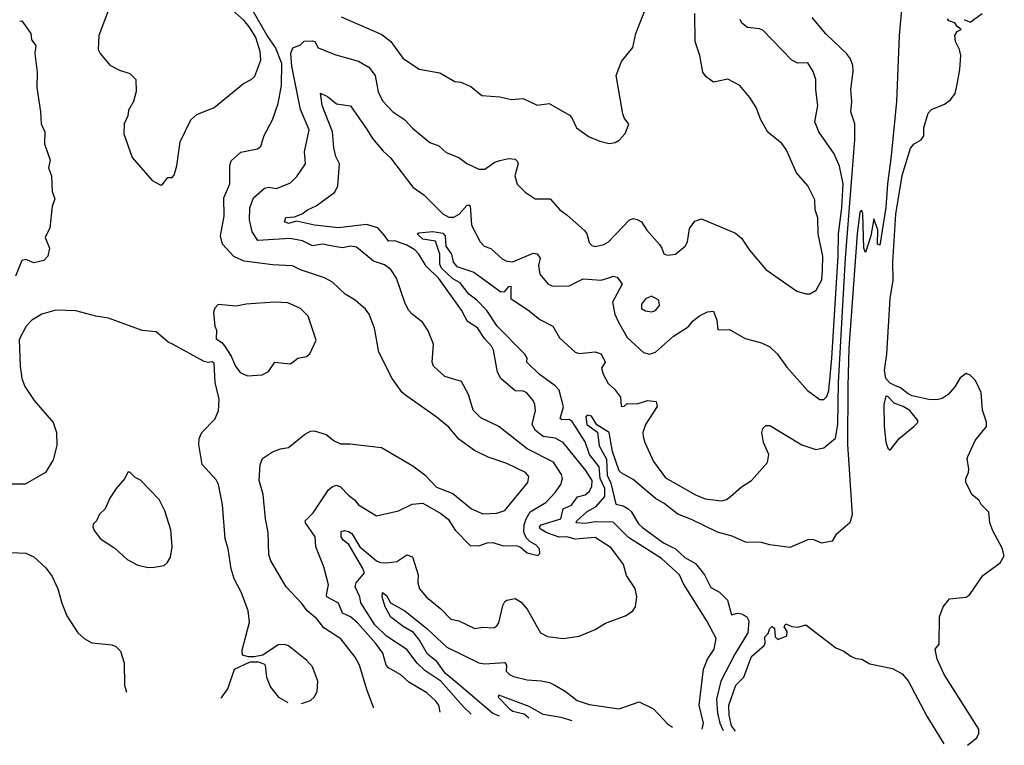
# Model space of a CAD drawing. Extents: x 1246230 to 1426786, y 660032 to 763141.
# Tile 101 of 256: x 1327305 to 1332215, y 665305 to 668924. Entities that reach past the tile are written whole.
import ezdxf

# ---------------------------------------------------------------- set-up
doc = ezdxf.new("R2010")
doc.units = 0

msp = doc.modelspace()

# ---------------------------------------------------------------- linework, layer by layer
at = {"layer": '0CON10XD'}
for points in [[(1331706.5, 669033.5), (1331691.2, 668845), (1331676.7, 668515), (1331650.8, 668245), (1331632.5, 668105), (1331625, 667987.5), (1331595, 667800), (1331582.5, 667805), (1331583.8, 667875), (1331565, 667930), (1331550, 667845), (1331523, 667763), (1331514, 667785), (1331510, 667955), (1331505, 667972.5), (1331494.5, 667964.5), (1331480.6, 667855), (1331440.2, 667285), (1331434.1, 667095), (1331433.5, 666805), (1331455.9, 666454.1), (1331445, 666413.8), (1331375, 666354), (1331357.1, 666322.9), (1331305, 666313.1), (1331265, 666329.5), (1331238.7, 666331.3), (1331145, 666291.2), (1331045, 666304.2), (1331005, 666315.8), (1330925, 666318.6), (1330857.3, 666347.3), (1330785, 666367.9), (1330655, 666431.7), (1330587.1, 666457.1), (1330518.9, 666511.1), (1330475, 666535.7), (1330365, 666631.2), (1330305, 666663.1), (1330295, 666674.4), (1330260.7, 666770.7), (1330243.8, 666865), (1330182.4, 666902.4), (1330156.5, 666946.5), (1330135, 666950.8), (1330127.7, 666942.3), (1330132.6, 666905), (1330186.8, 666866.8), (1330195, 666798.9), (1330231.6, 666731.6), (1330235, 666651.9), (1330252.2, 666612.2), (1330277.3, 666507.3), (1330315, 666499.4), (1330339.2, 666485), (1330355, 666471.6), (1330390.2, 666410.2), (1330410.3, 666390.3), (1330515, 666314.8), (1330575.2, 666285), (1330621.8, 666241.8), (1330675, 666211.3), (1330695, 666185.8), (1330720.7, 666155), (1330752.2, 666092.2), (1330795, 666068.9), (1330835, 666028.6), (1330855, 665956.2), (1330885, 665964), (1330905, 665960.7), (1330930.4, 665945), (1330940.8, 665925), (1330935.7, 665865), (1330871.1, 665758.9), (1330801.6, 665625), (1330779, 665535), (1330784, 665465), (1330796.1, 665415), (1330811.3, 665381.3), (1330812.8, 665379.4)], [(1327755.9, 668994.1), (1327700, 668845), (1327695.7, 668775.7), (1327705.7, 668755.7), (1327755, 668696.7), (1327802.3, 668672.3), (1327855, 668656.2), (1327883.8, 668625), (1327886.7, 668565), (1327873.3, 668515), (1327848.3, 668471.7), (1327844, 668445), (1327825.9, 668404.1), (1327824, 668355), (1327865.9, 668235.9), (1327965, 668122.5), (1328005, 668100), (1328015, 668100), (1328043.6, 668136.4), (1328065, 668137.5), (1328075, 668147.5), (1328088, 668195), (1328105.5, 668315), (1328157.8, 668425), (1328188.6, 668451.4), (1328274.4, 668485.6), (1328420.8, 668605), (1328463.4, 668626.6), (1328477.4, 668642.6), (1328508.2, 668721.8), (1328504.1, 668765), (1328482, 668835), (1328455, 668881.5), (1328425, 668919.6), (1328353, 668983)], [(1328907.6, 668937.6), (1329110.2, 668850.2), (1329155.8, 668815.8), (1329215, 668731.4), (1329296.5, 668676.5), (1329399.5, 668659.5), (1329475, 668616.2), (1329505, 668612), (1329555, 668590), (1329610, 668545), (1329699.5, 668539.5), (1329755.8, 668525.8), (1329815, 668531.2), (1329885, 668498), (1329945, 668506), (1330047.3, 668447.3), (1330058.8, 668435), (1330081.2, 668385), (1330145, 668340), (1330197.7, 668317.7), (1330245, 668306.2), (1330275, 668311.2), (1330295, 668323.3), (1330323.6, 668356.4), (1330343, 668403), (1330320, 668435), (1330313.3, 668455), (1330278.8, 668645), (1330306.2, 668715), (1330363.3, 668785), (1330377.8, 668855), (1330432.2, 668995)], [(1329070.4, 665490.7), (1329037.8, 665577.8), (1329000.4, 665705), (1328977.5, 665745), (1328906.5, 665835), (1328821, 665891), (1328786.1, 665936.1), (1328738.5, 665975), (1328712.2, 666012.2), (1328634.4, 666095), (1328556.7, 666225), (1328546.9, 666255), (1328544.3, 666365.7), (1328530, 666435), (1328518.9, 666555), (1328499.4, 666625), (1328504.4, 666704.4), (1328515.5, 666734.5), (1328565, 666769.2), (1328605, 666783.8), (1328645, 666790), (1328725.6, 666854.4), (1328755, 666870.8), (1328773.9, 666873.9), (1328833.3, 666855), (1328873.4, 666823.4), (1328905, 666808), (1328951.7, 666808.3), (1329109.4, 666789.4), (1329265, 666699.2), (1329325, 666653.1), (1329382.8, 666592.8), (1329465, 666560.9), (1329558.2, 666485), (1329615, 666460), (1329685, 666462.9), (1329725, 666476.5), (1329839.5, 666615), (1329844.4, 666645), (1329827.5, 666665), (1329735, 666710.7), (1329641.5, 666741.5), (1329572.7, 666775), (1329495, 666832), (1329445, 666890.9), (1329382.6, 666942.6), (1329236, 667046), (1329212.9, 667065), (1329163.1, 667135), (1329095.7, 667265), (1329074.5, 667384.5), (1329047.1, 667455), (1329029.8, 667479.8), (1328978, 667525), (1328928.8, 667555), (1328865, 667614), (1328825, 667635.6), (1328705, 667676.4), (1328665, 667696.5), (1328565, 667700.5), (1328425, 667720), (1328373.5, 667743.5), (1328315.8, 667805), (1328306.7, 667845), (1328325.5, 667944.5), (1328322.5, 668035), (1328352.2, 668105), (1328352.8, 668197.2), (1328359.4, 668220.6), (1328407.3, 668262.7), (1328490.5, 668279.5), (1328507, 668293), (1328523.8, 668346.2), (1328565.4, 668424.6), (1328594, 668506), (1328611, 668595), (1328612.6, 668705), (1328581.4, 668785), (1328538.6, 668845), (1328463.8, 668973.8)], [(1329402.2, 665469.5), (1329394.5, 665505), (1329380.6, 665525), (1329335, 665567.3), (1329245, 665620.5), (1329205, 665656.2), (1329145, 665690.5), (1329133.1, 665705), (1329115.3, 665765), (1329079.7, 665815), (1328990, 665915), (1328955, 665944.8), (1328915, 665963.4), (1328894.4, 666014.4), (1328837.1, 666045), (1328834.4, 666055), (1328845.3, 666105.3), (1328821.8, 666195), (1328782.1, 666295), (1328778.2, 666345), (1328729.5, 666415), (1328728.1, 666425), (1328768.5, 666465), (1328845, 666578.6), (1328865, 666595.6), (1328885, 666601.8), (1328905, 666594.6), (1328945, 666552.5), (1328975, 666529.4), (1328995, 666504.4), (1329085, 666449.4), (1329193.3, 666475), (1329262.2, 666507.8), (1329315, 666511.9), (1329405, 666461.5), (1329442.4, 666432.4), (1329477.3, 666377.3), (1329552.1, 666302.1), (1329595, 666300), (1329636.2, 666313.8), (1329663.9, 666316.1), (1329711.2, 666301.2), (1329785, 666299.5), (1329802.7, 666292.7), (1329835, 666264.4), (1329888.3, 666251.7), (1329899.2, 666260.8), (1329897.1, 666285), (1329879.4, 666305), (1329850, 666320), (1329830.2, 666340.2), (1329818.5, 666368.5), (1329820.2, 666405), (1329830, 666435), (1329851.4, 666468.6), (1329929.1, 666515), (1329976.1, 666565), (1330003.8, 666605), (1330011.1, 666635), (1330007.3, 666655), (1329966.3, 666716.3), (1329835, 666783.1), (1329695, 666894.6), (1329605, 666937.5), (1329566, 666976), (1329543.6, 667055), (1329508.8, 667118.8), (1329425, 667144.4), (1329369.2, 667195), (1329362.2, 667215), (1329367.8, 667305), (1329341.7, 667371.7), (1329314.2, 667415), (1329263.3, 667453.3), (1329244.4, 667475), (1329225, 667513.8), (1329183.5, 667635), (1329155, 667678.6), (1329125, 667701.1), (1329069.3, 667719.3), (1328985, 667790), (1328955, 667794.1), (1328915, 667785.9), (1328865, 667793.8), (1328815, 667803.6), (1328765, 667796.3), (1328715, 667821.3), (1328652.5, 667832.5), (1328493.3, 667823.3), (1328464.4, 667865), (1328451.8, 667925), (1328453.2, 667985), (1328470.9, 668035), (1328526.4, 668083.6), (1328545, 668088.1), (1328585, 668082.5), (1328655, 668110), (1328687.6, 668142.4), (1328730.5, 668205), (1328725.4, 668265), (1328748.6, 668375), (1328706.1, 668475), (1328662.7, 668692.7), (1328656.9, 668755), (1328667.3, 668782.7), (1328705, 668797.6), (1328723.5, 668816.5), (1328765, 668818.2), (1328776.9, 668815), (1328793.7, 668783.7), (1328881.5, 668748.5), (1328995, 668716.7), (1329046.3, 668686.3), (1329077.9, 668645), (1329093.4, 668563.4), (1329115, 668519.4), (1329165, 668464.4), (1329225, 668424.4), (1329263.1, 668383.1), (1329351.1, 668311.1), (1329394.4, 668294.4), (1329431.7, 668261.7), (1329495.7, 668235.7), (1329535, 668206.2), (1329595, 668178.1), (1329625, 668177.8), (1329675, 668212.5), (1329698.8, 668221.2), (1329745, 668231.1), (1329775, 668228.8), (1329787.3, 668217.3), (1329790, 668205), (1329774.3, 668144.3), (1329785, 668103.3), (1329825, 668064), (1329875, 668030), (1329949.6, 668029.6), (1329998.6, 667975), (1330035, 667948.1), (1330122.1, 667872.1), (1330133.3, 667855), (1330145, 667812), (1330157.9, 667797.9), (1330175, 667792.7), (1330217.5, 667802.5), (1330241.8, 667815), (1330345, 667924.4), (1330365, 667931.4), (1330385, 667927.5), (1330406.2, 667915), (1330433.2, 667873.2), (1330495, 667803.3), (1330508, 667785), (1330516.7, 667756.7), (1330535, 667750), (1330576.1, 667753.9), (1330623.8, 667795), (1330636, 667815), (1330645, 667882.5), (1330671.2, 667918.8), (1330705, 667930), (1330875, 667858.8), (1330905, 667833.3), (1330944.6, 667774.6), (1331025, 667678.6), (1331180.3, 667570.3), (1331225, 667556.2), (1331245, 667556.2), (1331276, 667575), (1331304.5, 667625.5), (1331309.1, 667675), (1331310.8, 667745), (1331286.2, 667855), (1331285.4, 667935), (1331271.8, 667975), (1331269.5, 668025), (1331235.6, 668095), (1331179.5, 668159.5), (1331126.4, 668276.4), (1331105, 668306.2), (1331035, 668362.5), (1331001.2, 668425), (1330978, 668485), (1330946.2, 668535), (1330896.2, 668595), (1330836.7, 668626.7), (1330765, 668611.4), (1330728.3, 668638.3), (1330711.8, 668661.8), (1330697.1, 668745), (1330672.7, 668815), (1330672.5, 668955)], [(1330707.8, 665386.1), (1330714.4, 665415.6), (1330692.8, 665505), (1330714.4, 665685), (1330735, 665734.3), (1330768.7, 665785), (1330778.1, 665838.1), (1330731.5, 665925), (1330615, 666109.4), (1330595.4, 666155), (1330505, 666236.5), (1330341.5, 666341.5), (1330265, 666418), (1330175, 666419.5), (1330125, 666411.3), (1330080, 666415), (1330083.3, 666425), (1330135, 666471.2), (1330179.4, 666495), (1330223.4, 666545), (1330222.8, 666585), (1330199.7, 666635), (1330194.3, 666694.3), (1330147.1, 666755), (1330125, 666817.7), (1330059.9, 666919.9), (1330045, 666929.4), (1330008.5, 666928.5), (1330000, 666935), (1330016.6, 666993.4), (1329995, 667076.1), (1329975, 667097.5), (1329895.3, 667155), (1329834.5, 667215), (1329836, 667235), (1329823.7, 667255), (1329685.5, 667395.5), (1329635, 667473.1), (1329585.1, 667525), (1329544, 667555), (1329501.6, 667611.6), (1329465, 667630.7), (1329408.4, 667685), (1329400.5, 667705), (1329399.8, 667755), (1329378.4, 667818.4), (1329315, 667828.3), (1329287.8, 667855), (1329295, 667861.5), (1329365, 667867.8), (1329415, 667859.4), (1329426.9, 667845), (1329429.8, 667795), (1329457.8, 667755), (1329466.6, 667715), (1329485, 667692.5), (1329570, 667665), (1329705, 667567.1), (1329725, 667568.4), (1329745, 667593.8), (1329755, 667594.2), (1329755, 667532.9), (1329845, 667472.2), (1329899.1, 667429.1), (1329964.2, 667395), (1329997.3, 667337.3), (1330075, 667265.4), (1330095, 667258.8), (1330175, 667267.8), (1330205, 667256.9), (1330224.4, 667215), (1330207.1, 667185), (1330214.1, 667155.9), (1330239.5, 667109.5), (1330270.9, 667080.9), (1330301.2, 667041.2), (1330305, 666996.7), (1330317.5, 666995), (1330335, 667010), (1330385, 667008.6), (1330435, 667024.4), (1330479.1, 667019.1), (1330483.5, 666995), (1330426, 666905), (1330412.2, 666865), (1330414.4, 666845), (1330422.2, 666815), (1330465, 666720), (1330525, 666639.2), (1330675, 666553.3), (1330723.8, 666533.8), (1330805, 666524.4), (1330829.8, 666530.2), (1330849.2, 666545), (1330905, 666594.2), (1330954.4, 666625.6), (1331034.3, 666715), (1331040, 666755), (1331014.5, 666815), (1331005.8, 666865), (1331011.2, 666885), (1331025, 666900), (1331045, 666900), (1331205, 666803.1), (1331275, 666780), (1331315, 666788), (1331372.8, 666837.2), (1331384.6, 666905.4), (1331388.1, 667115), (1331423.2, 667735), (1331469.5, 668325), (1331468.8, 668405), (1331449.5, 668465), (1331455.4, 668515), (1331450, 668575), (1331462, 668665), (1331460.4, 668695), (1331447.7, 668727.7), (1331427.5, 668755), (1331325, 668852.5), (1331256.9, 668935)], [(1332015, 668925.4), (1332045, 668910.8), (1332103.8, 668955)], [(1327305, 668916.7), (1327315, 668917.5), (1327360, 668855), (1327364, 668824), (1327386, 668795), (1327380.8, 668755), (1327391.9, 668661.9), (1327390, 668585), (1327409.5, 668465), (1327412.9, 668405), (1327430.8, 668365), (1327429.4, 668305), (1327457, 668223), (1327449.2, 668185), (1327464.4, 668145), (1327467.1, 668067.1), (1327479.5, 668030.5), (1327467.6, 667992.4), (1327456.2, 667885), (1327432.9, 667837.1), (1327454.1, 667785), (1327445, 667744.4), (1327425, 667722.2), (1327375, 667711.2), (1327335, 667726.9), (1327315, 667722.5), (1327284.4, 667645)], [(1329556.5, 665459.7), (1329517.5, 665497.5), (1329405.1, 665625.1), (1329325, 665678.3), (1329286.6, 665715), (1329235, 665783.1), (1329135, 665849), (1329076.8, 665905), (1329005.9, 666015), (1329001.1, 666045), (1328978.2, 666095), (1328983.1, 666115), (1329024.4, 666165), (1329016.8, 666186.8), (1328947, 666307), (1328918, 666328), (1328907.5, 666345), (1328908.8, 666371.2), (1328924.3, 666375.7), (1328945, 666371.6), (1328960.8, 666360.8), (1329000.9, 666295), (1329085, 666225.4), (1329105, 666217.1), (1329135.6, 666214.4), (1329185, 666222), (1329235, 666254.4), (1329264.5, 666244.5), (1329292.7, 666155), (1329290.3, 666115), (1329298.2, 666085), (1329333.2, 666043.2), (1329405, 665985.5), (1329455, 665934.6), (1329495, 665926.4), (1329575, 665888.1), (1329615, 665894), (1329668.8, 665891.2), (1329685, 665900), (1329694, 665915), (1329715, 666002.5), (1329725, 666021.2), (1329735, 666028.8), (1329775, 666036.2), (1329805, 666018), (1329835, 665984), (1329902.5, 665865), (1329937.8, 665847.8), (1330015, 665837.5), (1330095, 665848.6), (1330175, 665882), (1330225.6, 665914.4), (1330328.6, 665951.4), (1330363.3, 665975), (1330376.2, 665995), (1330383.3, 666045), (1330375, 666086.7), (1330331.3, 666151.3), (1330316, 666206), (1330255, 666289.1), (1330175, 666341.3), (1330075, 666333.4), (1330034.2, 666344.2), (1329995, 666343.3), (1329934.1, 666364.1), (1329900.3, 666385), (1329897.1, 666395), (1329905.5, 666405), (1330003.4, 666435), (1330015.3, 666485), (1330056.8, 666503.2), (1330086, 666544), (1330125.6, 666554.4), (1330145, 666570), (1330158.6, 666595), (1330159.5, 666625), (1330127.6, 666675), (1330015, 666814.7), (1329975, 666836), (1329915, 666845.2), (1329877.8, 666875), (1329861.3, 666905), (1329877.5, 666975), (1329874.6, 667004.6), (1329865.3, 667025.3), (1329833.4, 667063.4), (1329815, 667070.4), (1329775, 667072.7), (1329703.6, 667133.6), (1329687.7, 667165), (1329667.5, 667275), (1329657.7, 667295), (1329623, 667333), (1329587.6, 667387.6), (1329537.9, 667417.9), (1329508.1, 667475), (1329395, 667633.2), (1329332.5, 667695), (1329294.7, 667755), (1329275, 667775.3), (1329235, 667799.2), (1329175, 667820), (1329145, 667818.8), (1329125.2, 667845.2), (1329091.8, 667885), (1329035, 667902.9), (1328894.5, 667885.5), (1328775, 667898.8), (1328685, 667919.6), (1328645, 667907.2), (1328625.4, 667915.4), (1328632.4, 667937.6), (1328675, 667940), (1328714.5, 667955.5), (1328740, 667975), (1328782.9, 667995), (1328876.7, 668063.3), (1328891.8, 668095), (1328899.5, 668205), (1328881.9, 668241.9), (1328872.4, 668285), (1328865.2, 668365), (1328813, 668495), (1328805, 668556.7), (1328840.8, 668540.8), (1328885, 668504), (1328955, 668494), (1329038.5, 668375), (1329065, 668330.6), (1329117.6, 668267.6), (1329154.5, 668235), (1329265, 668088), (1329320.2, 668050.2), (1329414.4, 667955), (1329445, 667938.5), (1329470.5, 667939.5), (1329496.5, 667953.5), (1329535, 667996.7), (1329545, 668000), (1329552, 667995), (1329558.5, 667898.5), (1329600.6, 667815), (1329622, 667795), (1329655, 667782.2), (1329711.4, 667731.4), (1329735, 667720), (1329765, 667716.7), (1329865, 667759.2), (1329885, 667755.5), (1329900, 667735), (1329891.8, 667698.2), (1329898.1, 667655), (1329940.8, 667605), (1329965, 667594.4), (1330045, 667596.4), (1330115, 667630.8), (1330204.1, 667624.1), (1330243.1, 667636.9), (1330265, 667644.2), (1330285, 667640), (1330310, 667605), (1330261.4, 667515), (1330272.8, 667455), (1330290.3, 667415), (1330335, 667338.5), (1330415, 667264.5), (1330445, 667255.5), (1330475, 667265.6), (1330565, 667344.6), (1330638.9, 667391.1), (1330665, 667424.2), (1330695, 667447.1), (1330735, 667466), (1330765, 667470), (1330782, 667425), (1330786.7, 667376.7), (1330845, 667379.2), (1330923.2, 667333.2), (1331005, 667311.4), (1331045, 667292.9), (1331084.2, 667255), (1331130.7, 667190.7), (1331233.3, 667075), (1331295, 667029.4), (1331315, 667030), (1331330.6, 667045), (1331340.5, 667075), (1331354.6, 667235), (1331386.4, 667745), (1331387.6, 667855), (1331405.1, 667985), (1331410.8, 668105), (1331392.7, 668192.7), (1331367.1, 668255), (1331289.4, 668365), (1331270, 668415), (1331285.4, 668495), (1331274.5, 668574.5), (1331274.4, 668625), (1331262.5, 668665), (1331235, 668708.8), (1331185, 668706.9), (1331155, 668722.5), (1331010.9, 668870.9), (1330995, 668877.9), (1330934.1, 668884.1), (1330905.8, 668905.8), (1330897.5, 668925)], [(1332032.2, 665304.8), (1332077.3, 665342.7), (1332088.3, 665365), (1332087.2, 665385), (1331915, 665658.6), (1331880.6, 665735), (1331870.8, 665785), (1331890, 665810), (1331891.2, 665945), (1331910, 665995), (1331942.5, 666035), (1332025, 666044.3), (1332043.4, 666056.6), (1332107.9, 666152.1), (1332194.8, 666215.2), (1332215, 666250), (1332205, 666288.8), (1332157.5, 666375), (1332142.5, 666415), (1332137.7, 666467.7), (1332100, 666505), (1332090, 666525), (1332054.2, 666554.2), (1332023.8, 666615), (1332022.5, 666635), (1332036.7, 666665), (1332038, 666682), (1332030, 666735), (1332033.3, 666745), (1332070, 666825), (1332125.8, 666895), (1332125.6, 666915.6), (1332106.6, 666976.6), (1332099.7, 667065), (1332070.7, 667125), (1332045, 667150.6), (1332025, 667158.4), (1331995, 667138.1), (1331967.5, 667092.5), (1331935.2, 667055), (1331905, 667035.2), (1331885, 667030), (1331845, 667028.1), (1331755, 667048), (1331735, 667057), (1331697.8, 667087.8), (1331669.4, 667099.4), (1331645, 667111.5), (1331625, 667134.1), (1331616.9, 667175), (1331629.7, 667255), (1331646, 667534), (1331661.6, 667625), (1331658.4, 667715), (1331673.8, 667953.8), (1331705, 668146.7), (1331747.6, 668282.4), (1331765, 668304.3), (1331800, 668325), (1331814.2, 668345), (1331813.3, 668385), (1331835, 668458), (1331852.5, 668475), (1331916.9, 668503.1), (1331946.2, 668523.8), (1331969.4, 668555), (1331980.3, 668599.7), (1331993.8, 668675), (1331997.5, 668745), (1331990.8, 668775), (1331972, 668815), (1331967.5, 668845), (1331980, 668865), (1332000, 668875), (1331980, 668890), (1331968.8, 668908.8), (1331938.8, 668918.8), (1331931.7, 668928.3)], [(1328441.7, 667148.3), (1328515, 667152.5), (1328545, 667168.8), (1328577.5, 667215), (1328655, 667208), (1328692.5, 667235), (1328735, 667243.3), (1328752.3, 667257.7), (1328782.9, 667325), (1328744.3, 667445), (1328705, 667482.5), (1328642.2, 667512.2), (1328575.4, 667514.6), (1328435, 667505.7), (1328385, 667494.3), (1328295, 667502.5), (1328278.8, 667485), (1328272, 667465), (1328278.8, 667395), (1328286, 667375), (1328285, 667332.5), (1328313.9, 667313.9), (1328326.6, 667296.6), (1328360, 667245), (1328382, 667195), (1328405, 667164), (1328441.7, 667148.3)], [(1330455, 667467.5), (1330475, 667474), (1330495, 667497.5), (1330492, 667525), (1330455, 667544.2), (1330425, 667532), (1330405.7, 667505), (1330405, 667484), (1330425, 667471.4), (1330455, 667467.5)], [(1328710.7, 665513.7), (1328755, 665528), (1328775, 665546.2), (1328789.2, 665575), (1328791.4, 665625), (1328765.4, 665695.4), (1328737.4, 665727.4), (1328645, 665800.8), (1328625, 665807.1), (1328594.2, 665805.8), (1328516.7, 665755), (1328475, 665745.6), (1328445.6, 665745.6), (1328416.7, 665755), (1328415, 665780), (1328450.7, 665919.3), (1328444.2, 665975), (1328411.4, 666065), (1328374.7, 666134.7), (1328359.2, 666185), (1328344.5, 666285), (1328328.9, 666335), (1328316.7, 666505), (1328296.7, 666605), (1328285, 666628), (1328214.4, 666705), (1328197.8, 666805), (1328200, 666835), (1328213.3, 666865), (1328278.3, 666931.7), (1328296.4, 666973.6), (1328299.5, 667030.5), (1328280, 667115), (1328275, 667210), (1328265, 667217.5), (1328245, 667213.3), (1328225, 667218.8), (1328067.5, 667305), (1328045, 667316.2), (1327985, 667366.2), (1327915, 667374), (1327747.5, 667435), (1327685, 667444.4), (1327585, 667471.4), (1327485, 667475.6), (1327415, 667455.5), (1327365.3, 667424.7), (1327338.1, 667395), (1327301.8, 667328.2), (1327307.1, 667195), (1327315.6, 667135), (1327330, 667095), (1327377.5, 667025), (1327472, 666915), (1327488.8, 666865), (1327489.7, 666800.3), (1327471.7, 666728.3), (1327433.3, 666665), (1327332.7, 666607.3), (1327232.5, 666607.5)], [(1331645, 666776.7), (1331690, 666835), (1331764.4, 666895.6), (1331783.3, 666915), (1331783.8, 666925), (1331744.4, 666975), (1331710.6, 666995), (1331665, 667011.1), (1331635, 667043.8), (1331625, 667045.4), (1331614.2, 667005), (1331615.9, 666895.9), (1331625, 666817.5), (1331635, 666786.7), (1331645, 666776.7)], [(1327945, 666191.2), (1327975, 666194), (1328025, 666201.2), (1328041.2, 666215), (1328056.8, 666243.2), (1328065.8, 666295), (1328059.1, 666379.1), (1328028.6, 666475), (1328000.5, 666530.5), (1327907, 666627), (1327881.2, 666641.2), (1327855, 666667.5), (1327845, 666667.5), (1327830, 666635), (1327786.2, 666585), (1327755, 666537.5), (1327731.2, 666485), (1327702.5, 666457.5), (1327688.8, 666425), (1327671.7, 666408.3), (1327670, 666395), (1327676.4, 666376.4), (1327707.5, 666335), (1327778.8, 666288.8), (1327841.2, 666231.2), (1327895, 666203.8), (1327945, 666191.2)], [(1327263.2, 666266.8), (1327335, 666262.9), (1327375, 666244.3), (1327435, 666189.2), (1327466.2, 666146.2), (1327494.6, 666084.6), (1327515, 666013.3), (1327540.9, 665950.9), (1327595, 665866), (1327627, 665837), (1327665, 665816.2), (1327765, 665805.8), (1327785, 665798), (1327808, 665775), (1327825.7, 665715.7), (1327828.1, 665605), (1327837.7, 665569.4)], [(1329698, 665450.6), (1329665, 665463.6), (1329486.4, 665615), (1329426.5, 665665), (1329385, 665722.9), (1329339, 665759), (1329299.1, 665829.1), (1329268.2, 665868.2), (1329217.3, 665897.3), (1329155, 665944.7), (1329127.9, 665995), (1329113.4, 666045), (1329115, 666066.9), (1329135, 666052.5), (1329153.5, 666015), (1329226.1, 665976.1), (1329335, 665887.8), (1329435, 665794), (1329595, 665715.3), (1329625, 665711.6), (1329725, 665718.5), (1329733.3, 665705), (1329730.6, 665675), (1329747.4, 665657.4), (1329767.7, 665647.7), (1329835, 665631.3), (1329905, 665627.1), (1329947.4, 665617.4), (1329974.2, 665604.2), (1330025, 665575.6), (1330085, 665528.5), (1330145, 665508.1), (1330295, 665486.2), (1330395, 665522), (1330465, 665487.5), (1330535, 665411.2), (1330560.1, 665395.6)], [(1330874.9, 665375.5), (1330855, 665402.5), (1330842.2, 665455), (1330842, 665505), (1330875.6, 665605), (1330916.7, 665645), (1330955, 665747.5), (1331017.6, 665802.4), (1331023.1, 665815), (1331020.6, 665845), (1331037.8, 665862.2), (1331045, 665886.9), (1331055, 665897.5), (1331069.3, 665889.3), (1331072.5, 665845), (1331085, 665832.5), (1331130, 665850), (1331131.7, 665871.7), (1331117.5, 665895), (1331125, 665910), (1331155, 665897.5), (1331185, 665893.3), (1331225, 665906.2), (1331375, 665791.5), (1331415, 665774.6), (1331450.3, 665749.7), (1331475, 665738.2), (1331505, 665734.7), (1331545, 665711.6), (1331657.3, 665687.3), (1331705, 665661.5), (1331735, 665626.4), (1331829.3, 665449.3), (1331913.9, 665311.8)], [(1328309.3, 665539.3), (1328343.4, 665586.6), (1328375.6, 665685), (1328455, 665721.2), (1328495, 665721.5), (1328521.8, 665711.8), (1328529.2, 665705), (1328535.6, 665645), (1328555, 665594), (1328596, 665545), (1328641.4, 665518.1)], [(1330059.6, 665427.5), (1330005, 665443.9), (1329915, 665459.2), (1329845, 665498), (1329694.7, 665555.3), (1329690.5, 665545), (1329748.9, 665485), (1329765, 665474.9), (1329821.1, 665461.1), (1329844.8, 665441.2)]]:
    msp.add_lwpolyline(points, dxfattribs=at)

doc.saveas('drawing.dxf')
